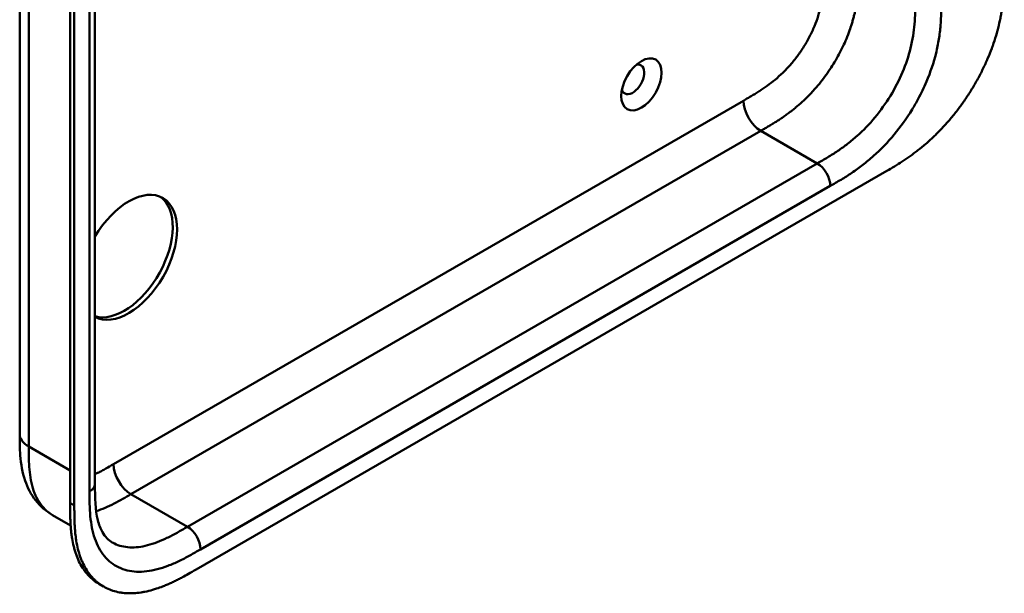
# Model space of a CAD drawing. Header units: millimetres. Extents: x 20 to 833, y 20 to 574.
# Tile 3 of 15: x 373 to 437, y 113 to 151. Entities that reach past the tile are written whole.
import ezdxf

# ---------------------------------------------------------------- set-up
doc = ezdxf.new("R2010")
doc.units = ezdxf.units.MM
doc.header["$LTSCALE"] = 2
doc.layers.add('Sichtbare Kanten(DIN)', color=7, linetype='Continuous', lineweight=50)
doc.layers.add('Sichtbare tangentiale Kanten(DIN)', color=7, linetype='Continuous', lineweight=50)

msp = doc.modelspace()

# ---------------------------------------------------------------- linework, layer by layer
at = {"layer": 'Sichtbare Kanten(DIN)'}
for p, q in [((377.895, 182.435), (377.895, 120.567)), ((376.279, 119.338), (376.279, 181.859)), ((376.554, 181.701), (376.554, 119.179)), ((384.484, 115.01), (429.434, 140.962)), ((372.998, 123.833), (372.998, 123.833)), ((377.895, 120.567), (377.895, 120.567)), ((376.314, 117.87), (375.132, 118.552)), ((378.462, 113.892), (378.188, 114.051))]:
    msp.add_line(p, q, dxfattribs=at)
msp.add_ellipse((413.465, 146.602), major_axis=(0.93, 1.611), ratio=0.57735, dxfattribs=at)
for centre, major_axis, start_param, end_param in [((412.899, 146.929), (-0.53, -0.918), 5.827281, 9.880682), ((380.089, 135.335), (2.23, 3.862), 3.157559, 7.838015), ((379.806, 135.498), (-2.23, -3.862), 0.134324, 3.078132)]:
    msp.add_ellipse(centre, major_axis=major_axis, ratio=0.57735, start_param=start_param, end_param=end_param, dxfattribs=at)
for points, knots in [([(372.998, 123.833), (372.998, 134.72), (372.998, 145.607), (372.998, 166.229), (372.998, 175.965), (372.998, 185.701)], [0, 0, 0, 0, 10, 10, 18.943141, 18.943141, 18.943141, 18.943141]), ([(429.434, 140.962), (429.6, 141.059), (429.933, 141.255), (430.355, 141.519), (430.778, 141.802), (431.119, 142.043), (431.544, 142.368), (431.883, 142.646), (432.305, 143.018), (432.638, 143.336), (433.049, 143.756), (433.371, 144.11), (433.762, 144.574), (434.066, 144.961), (434.432, 145.463), (434.712, 145.877), (435.044, 146.407), (435.294, 146.84), (435.586, 147.389), (435.802, 147.832), (436.049, 148.389), (436.227, 148.836), (436.424, 149.391), (436.562, 149.831), (436.709, 150.375), (436.807, 150.803), (436.906, 151.329), (436.966, 151.74), (437.022, 152.242), (437.051, 152.634), (437.073, 153.112), (437.082, 153.58), (437.082, 153.944), (437.082, 154.125)], [0.0000069, 0.0000069, 0.0000069, 0.0000069, 0.0407043, 0.0814017, 0.1017504, 0.1424478, 0.1627965, 0.203494, 0.2238427, 0.2645401, 0.2848888, 0.3255862, 0.3459349, 0.3866323, 0.406981, 0.4476784, 0.4680271, 0.5087246, 0.5290733, 0.5697707, 0.5901194, 0.6308168, 0.6511655, 0.6918629, 0.7122116, 0.752909, 0.7732577, 0.8139552, 0.8343039, 0.8750013, 0.89535, 0.9360474, 0.9767448, 0.9767448, 0.9767448, 0.9767448]), ([(375.132, 118.552), (374.709, 118.797), (374.331, 119.129), (373.735, 119.894), (373.509, 120.332), (373.171, 121.315), (373.078, 121.875), (372.999, 122.904), (372.998, 123.378), (372.998, 123.833)], [0, 0, 0, 0, 0.437781, 0.437781, 0.869328, 0.869328, 1.366387, 1.366387, 1.785137, 1.785137, 1.785137, 1.785137]), ([(377.895, 120.567), (377.895, 119.705), (377.921, 118.865), (378.156, 117.919), (378.259, 117.656), (378.558, 117.121), (378.771, 116.912), (379.011, 116.773)], [0, 0, 0, 0, 0.793105, 0.793105, 1.173513, 1.173513, 1.750739, 1.750739, 1.750739, 1.750739]), ([(378.188, 114.051), (378.127, 114.086), (377.945, 114.199), (377.718, 114.377), (377.453, 114.633), (377.26, 114.862), (377.042, 115.18), (376.887, 115.458), (376.72, 115.833), (376.607, 116.154), (376.492, 116.578), (376.42, 116.934), (376.36, 117.35), (376.331, 117.634), (376.31, 117.921), (376.299, 118.115), (376.289, 118.359), (376.285, 118.555), (376.281, 118.8), (376.279, 119.045), (376.279, 119.24), (376.279, 119.338)], [-0.4787048, -0.4787048, -0.4787048, -0.4787048, -0.4583375, -0.4166713, -0.3958382, -0.354172, -0.3333389, -0.2916727, -0.2708396, -0.2291735, -0.2083404, -0.1666742, -0.1458411, -0.1145915, -0.1041749, -0.0833418, -0.0729253, -0.0520922, -0.0416756, -0.0208425, -0.0000095, -0.0000095, -0.0000095, -0.0000095]), ([(376.554, 119.179), (376.554, 119.082), (376.554, 118.886), (376.555, 118.641), (376.559, 118.396), (376.564, 118.2), (376.573, 117.957), (376.584, 117.763), (376.606, 117.475), (376.634, 117.192), (376.694, 116.776), (376.766, 116.42), (376.881, 115.996), (376.994, 115.675), (377.162, 115.3), (377.316, 115.022), (377.534, 114.704), (377.728, 114.474), (377.992, 114.219), (378.221, 114.04), (378.526, 113.849), (378.786, 113.724), (379.127, 113.599), (379.413, 113.527), (379.785, 113.469), (380.093, 113.45), (380.49, 113.459), (380.815, 113.493), (381.23, 113.566), (381.567, 113.649), (381.951, 113.769), (382.209, 113.862), (382.468, 113.965), (382.64, 114.039), (382.856, 114.136), (383.029, 114.218), (383.245, 114.325), (383.417, 114.414), (383.675, 114.552), (384.018, 114.741), (384.315, 114.913), (384.484, 115.01)], [0.0000095, 0.0000095, 0.0000095, 0.0000095, 0.0208425, 0.0416756, 0.0520922, 0.0729253, 0.0833418, 0.1041749, 0.1145915, 0.1458411, 0.1666742, 0.2083404, 0.2291735, 0.2708396, 0.2916727, 0.3333389, 0.354172, 0.3958382, 0.4166713, 0.4583375, 0.4791706, 0.5208368, 0.5416698, 0.583336, 0.6041691, 0.6458353, 0.6666684, 0.7083346, 0.7291677, 0.7708339, 0.7916669, 0.8229166, 0.8333331, 0.8541662, 0.8645828, 0.8854159, 0.8958324, 0.9166655, 0.927082, 0.9583317, 0.9999979, 0.9999979, 0.9999979, 0.9999979])]:
    msp.add_open_spline(points, degree=3, knots=knots, dxfattribs=at)
at = {"layer": 'Sichtbare tangentiale Kanten(DIN)'}
for p, q in [((377.544, 120.077), (377.544, 181.945)), ((379.11, 121.869), (420.101, 145.535)), ((380.241, 119.909), (421.232, 143.575)), ((424.909, 141.452), (421.232, 143.575)), ((383.918, 117.786), (424.909, 141.452)), ((425.758, 139.983), (384.767, 116.317)), ((373.584, 123.017), (376.279, 121.461)), ((383.918, 117.786), (380.242, 119.909)), ((376.554, 119.179), (376.279, 119.338))]:
    msp.add_line(p, q, dxfattribs=at)
for points, degree in [([(373.584, 184.885), (373.584, 153.951), (373.584, 123.017)], 2), ([(421.232, 143.575), (423.337, 144.79), (425.365, 145.961), (427.607, 149.7), (427.607, 151.912), (427.607, 154.207)], 5), ([(420.101, 145.535), (420.101, 144.813), (420.607, 143.936), (421.232, 143.575)], 3), ([(424.909, 141.452), (425.378, 141.182), (425.758, 140.524), (425.758, 139.983)], 3), ([(373.584, 123.017), (373.193, 123.242), (372.998, 123.538), (372.998, 123.833)], 3), ([(380.241, 119.909), (379.617, 120.27), (379.11, 121.147), (379.11, 121.869)], 3), ([(377.895, 120.567), (377.895, 120.39), (377.778, 120.213), (377.544, 120.077)], 3), ([(383.918, 117.786), (384.387, 117.516), (384.767, 116.858), (384.767, 116.317)], 3)]:
    msp.add_open_spline(points, degree=degree, dxfattribs=at)
for points, knots in [([(420.101, 145.535), (420.147, 145.561), (420.193, 145.588), (420.24, 145.615), (420.365, 145.687), (420.49, 145.76), (420.615, 145.834), (420.658, 145.86), (420.701, 145.886), (420.744, 145.912), (420.766, 145.925), (420.787, 145.938), (420.809, 145.951), (420.83, 145.964), (420.852, 145.977), (420.874, 145.991), (420.962, 146.045), (421.045, 146.097), (421.132, 146.153), (421.134, 146.154), (421.136, 146.156), (421.138, 146.157), (421.313, 146.27), (421.479, 146.383), (421.647, 146.504), (421.649, 146.506), (421.652, 146.508), (421.655, 146.51), (421.824, 146.633), (421.992, 146.763), (422.159, 146.902), (422.16, 146.903), (422.162, 146.905), (422.163, 146.906), (422.333, 147.047), (422.501, 147.199), (422.665, 147.358), (422.666, 147.359), (422.667, 147.36), (422.668, 147.361), (422.834, 147.523), (422.998, 147.696), (423.156, 147.876), (423.315, 148.056), (423.469, 148.247), (423.616, 148.444), (423.763, 148.641), (423.904, 148.847), (424.036, 149.058), (424.169, 149.27), (424.295, 149.49), (424.409, 149.712), (424.524, 149.933), (424.629, 150.16), (424.723, 150.386), (424.816, 150.612), (424.899, 150.84), (424.97, 151.065), (425.039, 151.288), (425.099, 151.513), (425.147, 151.733), (425.147, 151.734), (425.147, 151.736), (425.148, 151.738), (425.195, 151.954), (425.231, 152.166), (425.259, 152.376), (425.259, 152.379), (425.26, 152.383), (425.26, 152.386), (425.287, 152.594), (425.306, 152.797), (425.319, 153.006), (425.319, 153.008), (425.319, 153.011), (425.319, 153.014), (425.326, 153.117), (425.33, 153.215), (425.334, 153.316), (425.337, 153.419), (425.34, 153.521), (425.341, 153.623), (425.344, 153.819), (425.344, 154.013), (425.344, 154.207)], [0, 0, 0, 0, 0.049086, 0.049086, 0.049086, 0.181856, 0.181856, 0.181856, 0.227566, 0.227566, 0.227566, 0.250422, 0.250422, 0.250422, 0.273278, 0.273278, 0.273278, 0.362539, 0.362539, 0.362539, 0.364701, 0.364701, 0.364701, 0.544762, 0.544762, 0.544762, 0.547577, 0.547577, 0.547577, 0.72973, 0.72973, 0.72973, 0.73138, 0.73138, 0.73138, 0.916509, 0.916509, 0.916509, 0.917593, 0.917593, 0.917593, 1.105005, 1.105005, 1.105005, 1.29248, 1.29248, 1.29248, 1.479975, 1.479975, 1.479975, 1.668694, 1.668694, 1.668694, 1.856674, 1.856674, 1.856674, 2.043542, 2.043542, 2.043542, 2.228635, 2.228635, 2.228635, 2.229961, 2.229961, 2.229961, 2.411764, 2.411764, 2.411764, 2.414482, 2.414482, 2.414482, 2.594841, 2.594841, 2.594841, 2.597037, 2.597037, 2.597037, 2.686284, 2.686284, 2.686284, 2.778136, 2.778136, 2.778136, 2.956121, 2.956121, 2.956121, 2.956121]), ([(424.909, 141.452), (425.137, 141.584), (425.588, 141.845), (426.249, 142.261), (426.89, 142.722), (427.715, 143.406), (428.687, 144.412), (429.7, 145.828), (430.501, 147.382), (430.942, 148.707), (431.153, 149.753), (431.246, 150.531), (431.283, 151.305), (431.284, 151.823), (431.284, 152.084)], [59.615883, 59.615883, 59.615883, 59.615883, 59.859385, 60.102886, 60.346387, 60.589889, 61.076891, 61.563894, 62.050896, 62.537899, 62.7814, 63.024901, 63.268403, 63.511905, 63.511905, 63.511905, 63.511905]), ([(432.981, 152.084), (432.981, 151.823), (432.981, 151.285), (432.941, 150.434), (432.835, 149.549), (432.59, 148.333), (432.15, 147.011), (431.676, 146.022), (431.478, 145.653)], [59.615882, 59.615882, 59.615882, 59.615882, 59.859385, 60.102886, 60.346388, 60.589889, 61.076892, 61.376104, 61.376104, 61.376104, 61.376104]), ([(431.478, 145.653), (431.354, 145.422), (430.885, 144.602), (429.942, 143.286), (428.816, 142.122), (427.878, 141.345), (427.165, 140.833), (426.451, 140.383), (425.985, 140.114), (425.758, 139.983)], [61.376104, 61.376104, 61.376104, 61.376104, 61.563894, 62.050897, 62.537899, 62.7814, 63.024902, 63.268403, 63.511906, 63.511906, 63.511906, 63.511906]), ([(373.584, 123.017), (373.584, 122.812), (373.584, 122.6), (373.587, 122.39), (373.591, 122.156), (373.599, 121.925), (373.615, 121.7), (373.632, 121.456), (373.658, 121.22), (373.695, 120.992), (373.733, 120.756), (373.784, 120.528), (373.85, 120.308), (373.917, 120.088), (373.999, 119.878), (374.097, 119.684), (374.195, 119.49), (374.309, 119.311), (374.438, 119.151), (374.566, 118.992), (374.709, 118.851), (374.867, 118.73), (374.951, 118.665), (375.04, 118.605), (375.133, 118.552)], [0, 0, 0, 0, 0.200478, 0.200478, 0.200478, 0.423741, 0.423741, 0.423741, 0.666684, 0.666684, 0.666684, 0.9194, 0.9194, 0.9194, 1.173003, 1.173003, 1.173003, 1.427874, 1.427874, 1.427874, 1.681933, 1.681933, 1.681933, 1.818504, 1.818504, 1.818504, 1.818504]), ([(377.895, 121.205), (377.954, 121.233), (378.013, 121.263), (378.073, 121.293), (378.075, 121.294), (378.077, 121.295), (378.079, 121.296), (378.165, 121.341), (378.249, 121.384), (378.334, 121.43), (378.421, 121.478), (378.509, 121.526), (378.596, 121.575), (378.768, 121.671), (378.939, 121.77), (379.11, 121.869)], [1.7987771, 1.7987771, 1.7987771, 1.7987771, 1.8606637, 1.8606637, 1.8606637, 1.8628262, 1.8628262, 1.8628262, 1.9520853, 1.9520853, 1.9520853, 2.0438684, 2.0438684, 2.0438684, 2.2253748, 2.2253748, 2.2253748, 2.2253748]), ([(384.767, 116.317), (384.539, 116.185), (384.073, 115.916), (383.36, 115.542), (382.646, 115.23), (381.708, 114.924), (380.583, 114.789), (379.397, 115.075), (378.455, 115.815), (377.935, 116.778), (377.689, 117.711), (377.584, 118.474), (377.544, 119.279), (377.544, 119.816), (377.544, 120.077)], [41.227522, 41.227522, 41.227522, 41.227522, 41.471025, 41.714526, 41.958028, 42.201529, 42.688532, 43.175534, 43.662537, 44.149539, 44.39304, 44.636542, 44.880043, 45.123546, 45.123546, 45.123546, 45.123546]), ([(377.976, 118.802), (378.165, 118.864), (378.357, 118.937), (378.747, 119.105), (378.945, 119.199), (379.332, 119.397), (379.522, 119.5), (379.888, 119.705), (380.066, 119.808), (380.241, 119.909)], [2.804548, 2.804548, 2.804548, 2.804548, 3.0087154, 3.0087154, 3.2133189, 3.2133189, 3.4050615, 3.4050615, 3.5848282, 3.5848282, 3.5848282, 3.5848282]), ([(379.011, 116.773), (379.061, 116.745), (379.408, 116.562), (380.141, 116.384), (381.112, 116.5), (381.937, 116.768), (382.578, 117.048), (383.239, 117.395), (383.691, 117.655), (383.918, 117.786)], [43.092602, 43.092602, 43.092602, 43.092602, 43.175534, 43.662537, 44.14954, 44.393041, 44.636542, 44.880043, 45.123545, 45.123545, 45.123545, 45.123545])]:
    msp.add_open_spline(points, degree=3, knots=knots, dxfattribs=at)

doc.saveas('drawing.dxf')
